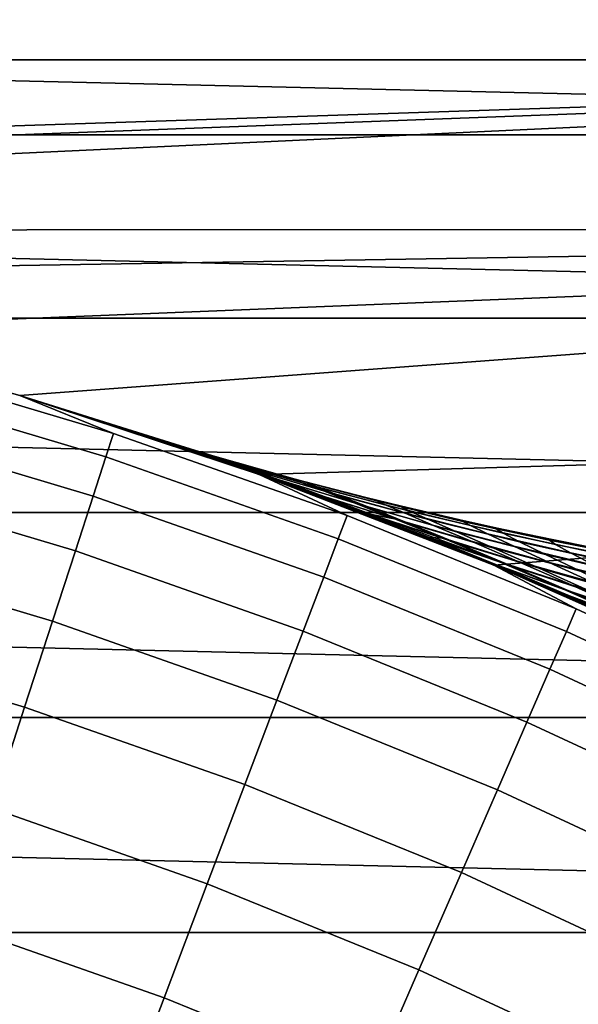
# Model space of a CAD drawing. Header units: metres. Extents: x -28 to 70, y -212 to 27.
# Tile 157 of 220: x 6.39 to 8.78, y 18.44 to 22.67. Entities that reach past the tile are written whole.
import ezdxf

# ---------------------------------------------------------------- set-up
doc = ezdxf.new("R2010")
doc.units = ezdxf.units.M
doc.layers.add('solid_10_261_012_XXX', color=7, linetype='CONTINUOUS')

msp = doc.modelspace()

# ---------------------------------------------------------------- linework, layer by layer
at = {"layer": 'solid_10_261_012_XXX'}
for points in [[(13.863592, 23.168962), (-13.863633, 23.168938), (-14.934378, 22.49365)], [(14.934339, 22.493677), (13.863592, 23.168962), (-14.934378, 22.49365)], [(-16.268246, 22.171923, -5), (-15.211097, 22.910097, -5), (16.268246, 22.171923, -5)], [(-15.211097, 22.910097, -5), (15.211097, 22.910097, -5), (16.268246, 22.171923, -5)], [(-14.934378, 22.49365), (-15.972267, 21.768938), (0, 22), (14.934339, 22.493677)], [(14.934339, 22.493677), (0, 22), (1.079484, 21.973499)], [(14.934339, 22.493677), (1.079484, 21.973499), (2.156389, 21.894062)], [(14.934339, 22.493677), (2.156389, 21.894062), (3.228059, 21.761885), (15.972228, 21.768967)], [(-17.289595, 21.38504, -5), (-16.268246, 22.171923, -5), (17.289595, 21.38504, -5)], [(-16.268246, 22.171923, -5), (16.268246, 22.171923, -5), (17.289595, 21.38504, -5)], [(15.972228, 21.768967), (3.228059, 21.761885), (4.292, 21.577272)], [(15.972228, 21.768967), (4.292, 21.577272), (5.345551, 21.340691)], [(15.972228, 21.768967), (5.345551, 21.340691), (6.386271, 21.052685)], [(15.972228, 21.768967), (6.386271, 21.052685), (7.41157, 20.713972), (16.975023, 20.996393)], [(-18.273003, 20.551092, -5), (-17.289595, 21.38504, -5), (18.273003, 20.551092, -5)], [(-17.289595, 21.38504, -5), (17.289595, 21.38504, -5), (18.273003, 20.551092, -5)], [(6.386271, 21.052685), (5.345551, 21.340691), (5.345564, 21.340687, 143.052673), (6.386263, 21.052687, 143.052673)], [(5.345564, 21.340687, 143.052673), (5.770423, 21.193695, 144.688995), (6.787623, 20.890158, 144.688995), (6.386263, 21.052687, 143.052673)], [(6.787623, 20.890158, 144.688995), (5.770423, 21.193695, 144.688995), (5.742614, 21.091558, 146.340485), (6.754913, 20.789484, 146.340485)], [(6.754913, 20.789484, 146.340485), (5.742614, 21.091558, 146.340485), (5.696187, 20.92104, 147.985901), (6.700301, 20.621407, 147.985901)], [(6.386263, 21.052687, 143.052673), (6.787623, 20.890158, 144.688995), (7.788971, 20.537828, 144.688995), (7.411577, 20.71397, 143.052673)], [(6.824021, 20.914892, 115.282333), (6.806371, 20.920643, 114.641953), (6.386263, 21.052687, 143.052673), (7.411577, 20.71397, 143.052673)], [(6.8004, 20.922585, 114), (6.386271, 21.052685), (6.386263, 21.052687, 143.052673)], [(6.806371, 20.920643, 114.641953), (6.8004, 20.922585, 114), (6.386263, 21.052687, 143.052673)], [(7.497853, 20.682896, 107.059425), (7.41157, 20.713972), (6.386271, 21.052685), (7.378771, 20.725677, 107.674309)], [(7.27026, 20.76399, 108.293869), (7.378771, 20.725677, 107.674309), (6.386271, 21.052685)], [(7.17242, 20.797991, 108.918022), (7.27026, 20.76399, 108.293869), (6.386271, 21.052685)], [(7.085741, 20.827681, 109.545631), (7.17242, 20.797991, 108.918022), (6.386271, 21.052685)], [(7.010279, 20.853201, 110.176582), (7.085741, 20.827681, 109.545631), (6.386271, 21.052685)], [(6.946331, 20.87459, 110.809906), (7.010279, 20.853201, 110.176582), (6.386271, 21.052685)], [(6.893902, 20.891962, 111.445473), (6.946331, 20.87459, 110.809906), (6.386271, 21.052685)], [(6.853052, 20.905399, 112.082596), (6.893902, 20.891962, 111.445473), (6.386271, 21.052685)], [(6.823819, 20.914959, 112.721062), (6.853052, 20.905399, 112.082596), (6.386271, 21.052685)], [(6.80627, 20.920675, 113.36013), (6.823819, 20.914959, 112.721062), (6.386271, 21.052685)], [(6.8004, 20.922585, 114), (6.80627, 20.920675, 113.36013), (6.386271, 21.052685)], [(16.975023, 20.996393), (7.41157, 20.713972), (8.419035, 20.32535)], [(16.975023, 20.996393), (8.419035, 20.32535), (9.406219, 19.887762), (17.940508, 20.177666)], [(6.700301, 20.621407, 147.985901), (5.696187, 20.92104, 147.985901), (5.631227, 20.682451, 149.622192), (6.623889, 20.386236, 149.622192)], [(7.166212, 20.80863, 114), (7.213207, 20.793652, 112.773041), (6.80627, 20.920675, 113.36013), (6.8004, 20.922585, 114)], [(7.166212, 20.80863, 114), (6.8004, 20.922585, 114), (6.806371, 20.920643, 114.641953)], [(7.213207, 20.793652, 112.773041), (6.823819, 20.914959, 112.721062), (6.80627, 20.920675, 113.36013)], [(7.182643, 20.802792, 115.225456), (6.806371, 20.920643, 114.641953), (6.824021, 20.914892, 115.282333)], [(7.198128, 20.799147, 114), (7.166212, 20.80863, 114), (6.806371, 20.920643, 114.641953), (7.182643, 20.802792, 115.225456)], [(7.213207, 20.793652, 112.773041), (7.269536, 20.773577, 111.552399), (6.853052, 20.905399, 112.082596), (6.823819, 20.914959, 112.721062)], [(6.853367, 20.905294, 115.921257), (6.824021, 20.914892, 115.282333), (7.411577, 20.71397, 143.052673)], [(7.182643, 20.802792, 115.225456), (6.824021, 20.914892, 115.282333), (6.853367, 20.905294, 115.921257)], [(7.788971, 20.537828, 144.688995), (6.787623, 20.890158, 144.688995), (6.754913, 20.789484, 146.340485), (7.751435, 20.438854, 146.340485)], [(7.269536, 20.773577, 111.552399), (6.893902, 20.891962, 111.445473), (6.853052, 20.905399, 112.082596)], [(6.89429, 20.891834, 116.558311), (6.853367, 20.905294, 115.921257), (7.411577, 20.71397, 143.052673)], [(7.239957, 20.782568, 116.448151), (6.853367, 20.905294, 115.921257), (6.89429, 20.891834, 116.558311)], [(7.239957, 20.782568, 116.448151), (7.182643, 20.802792, 115.225456), (6.853367, 20.905294, 115.921257)], [(7.269536, 20.773577, 111.552399), (7.368707, 20.738026, 110.342148), (6.946331, 20.87459, 110.809906), (6.893902, 20.891962, 111.445473)], [(6.946716, 20.874462, 117.193375), (6.89429, 20.891834, 116.558311), (7.411577, 20.71397, 143.052673)], [(7.239957, 20.782568, 116.448151), (6.89429, 20.891834, 116.558311), (6.946716, 20.874462, 117.193375)], [(7.368707, 20.738026, 110.342148), (7.010279, 20.853201, 110.176582), (6.946331, 20.87459, 110.809906)], [(7.010621, 20.853086, 117.82605), (6.946716, 20.874462, 117.193375), (7.411577, 20.71397, 143.052673)], [(7.340443, 20.746819, 117.663429), (6.946716, 20.874462, 117.193375), (7.010621, 20.853086, 117.82605)], [(7.340443, 20.746819, 117.663429), (7.239957, 20.782568, 116.448151), (6.946716, 20.874462, 117.193375)], [(7.368707, 20.738026, 110.342148), (7.509833, 20.686798, 109.146515), (7.085741, 20.827681, 109.545631), (7.010279, 20.853201, 110.176582)], [(7.085994, 20.827595, 118.456284), (7.010621, 20.853086, 117.82605), (7.411577, 20.71397, 143.052673)], [(7.340443, 20.746819, 117.663429), (7.010621, 20.853086, 117.82605), (7.085994, 20.827595, 118.456284)], [(7.509833, 20.686798, 109.146515), (7.17242, 20.797991, 108.918022), (7.085741, 20.827681, 109.545631)], [(7.172621, 20.79792, 119.083389), (7.085994, 20.827595, 118.456284), (7.411577, 20.71397, 143.052673)], [(7.483525, 20.695221, 118.866516), (7.085994, 20.827595, 118.456284), (7.172621, 20.79792, 119.083389)], [(7.483525, 20.695221, 118.866516), (7.340443, 20.746819, 117.663429), (7.085994, 20.827595, 118.456284)], [(7.751435, 20.438854, 146.340485), (6.754913, 20.789484, 146.340485), (6.700301, 20.621407, 147.985901), (7.688766, 20.273611, 147.985901)], [(7.213207, 20.793652, 112.773041), (7.166212, 20.80863, 114), (7.198128, 20.799147, 114)], [(7.509833, 20.686798, 109.146515), (7.690521, 20.61981, 107.971199), (7.27026, 20.76399, 108.293869), (7.17242, 20.797991, 108.918022)], [(7.270468, 20.763918, 119.707344), (7.172621, 20.79792, 119.083389), (7.411577, 20.71397, 143.052673)], [(7.483525, 20.695221, 118.866516), (7.172621, 20.79792, 119.083389), (7.270468, 20.763918, 119.707344)], [(7.596702, 20.678717, 116.401016), (7.548413, 20.697845, 115.201805), (7.182643, 20.802792, 115.225456), (7.239957, 20.782568, 116.448151)], [(7.323762, 20.762518, 114), (7.182643, 20.802792, 115.225456), (7.548413, 20.697845, 115.201805), (7.539995, 20.702034, 114)], [(7.198128, 20.799147, 114), (7.182643, 20.802792, 115.225456), (7.323762, 20.762518, 114)], [(7.213207, 20.793652, 112.773041), (7.198128, 20.799147, 114), (7.323762, 20.762518, 114), (7.615889, 20.679438, 112.794632)], [(7.615889, 20.679438, 112.794632), (7.662543, 20.660322, 111.595207), (7.269536, 20.773577, 111.552399), (7.213207, 20.793652, 112.773041)], [(7.687366, 20.643585, 117.59314), (7.596702, 20.678717, 116.401016), (7.239957, 20.782568, 116.448151), (7.340443, 20.746819, 117.663429)], [(7.662543, 20.660322, 111.595207), (7.751511, 20.625044, 110.405769), (7.368707, 20.738026, 110.342148), (7.269536, 20.773577, 111.552399)], [(7.690521, 20.61981, 107.971199), (7.378771, 20.725677, 107.674309), (7.27026, 20.76399, 108.293869)], [(7.378991, 20.725599, 120.326775), (7.270468, 20.763918, 119.707344), (7.411577, 20.71397, 143.052673)], [(7.666925, 20.627615, 120.051094), (7.270468, 20.763918, 119.707344), (7.378991, 20.725599, 120.326775)], [(7.666925, 20.627615, 120.051094), (7.483525, 20.695221, 118.866516), (7.270468, 20.763918, 119.707344)], [(7.615889, 20.679438, 112.794632), (7.323762, 20.762518, 114), (7.539995, 20.702034, 114)], [(7.819865, 20.592197, 118.773567), (7.687366, 20.643585, 117.59314), (7.340443, 20.746819, 117.663429), (7.483525, 20.695221, 118.866516)], [(7.751511, 20.625044, 110.405769), (7.881957, 20.573475, 109.230492), (7.509833, 20.686798, 109.146515), (7.368707, 20.738026, 110.342148)], [(7.690521, 20.61981, 107.971199), (7.907463, 20.537045, 106.82283), (7.497853, 20.682896, 107.059425), (7.378771, 20.725677, 107.674309)], [(7.498093, 20.68281, 120.941597), (7.378991, 20.725599, 120.326775), (7.411577, 20.71397, 143.052673)], [(7.666925, 20.627615, 120.051094), (7.378991, 20.725599, 120.326775), (7.498093, 20.68281, 120.941597)], [(8.598362, 20.250141, 102.945793), (8.419035, 20.32535), (7.41157, 20.713972), (8.415056, 20.326998, 103.50943)], [(8.239669, 20.398722, 104.082161), (8.415056, 20.326998, 103.50943), (7.41157, 20.713972)], [(8.072869, 20.465307, 104.662964), (8.239669, 20.398722, 104.082161), (7.41157, 20.713972)], [(7.91487, 20.52693, 105.251648), (8.072869, 20.465307, 104.662964), (7.41157, 20.713972)], [(7.766215, 20.583632, 105.847488), (7.91487, 20.52693, 105.251648), (7.41157, 20.713972)], [(7.627036, 20.635609, 106.450455), (7.766215, 20.583632, 105.847488), (7.41157, 20.713972)], [(7.497853, 20.682896, 107.059425), (7.627036, 20.635609, 106.450455), (7.41157, 20.713972)], [(7.411577, 20.71397, 143.052673), (7.788971, 20.537828, 144.688995), (8.772127, 20.137533, 144.688995), (8.419036, 20.32535, 143.052673)], [(7.627161, 20.635563, 121.550026), (7.498093, 20.68281, 120.941597), (7.411577, 20.71397, 143.052673), (8.419036, 20.32535, 143.052673)], [(7.609197, 20.683348, 114), (7.539995, 20.702034, 114), (7.548413, 20.697845, 115.201805)], [(7.615889, 20.679438, 112.794632), (7.539995, 20.702034, 114), (7.609197, 20.683348, 114)], [(6.623889, 20.386236, 149.622192), (5.631227, 20.682451, 149.622192), (5.547853, 20.376236, 151.246353), (6.525819, 20.084406, 151.246353)], [(7.99202, 20.524467, 119.936172), (7.819865, 20.592197, 118.773567), (7.483525, 20.695221, 118.866516), (7.666925, 20.627615, 120.051094)], [(7.907463, 20.537045, 106.82283), (7.627036, 20.635609, 106.450455), (7.497853, 20.682896, 107.059425)], [(7.887326, 20.543938, 121.209923), (7.498093, 20.68281, 120.941597), (7.627161, 20.635563, 121.550026)], [(7.99202, 20.524467, 119.936172), (7.666925, 20.627615, 120.051094), (7.498093, 20.68281, 120.941597), (7.887326, 20.543938, 121.209923)], [(7.881957, 20.573475, 109.230492), (8.051561, 20.505627, 108.075035), (7.690521, 20.61981, 107.971199), (7.509833, 20.686798, 109.146515)], [(7.548413, 20.697845, 115.201805), (7.596702, 20.678717, 116.401016), (7.956108, 20.582886, 116.354004), (7.916245, 20.601439, 115.178223)], [(7.875687, 20.614342, 114), (7.548413, 20.697845, 115.201805), (7.916245, 20.601439, 115.178223), (7.917197, 20.604008, 114)], [(7.609197, 20.683348, 114), (7.548413, 20.697845, 115.201805), (7.875687, 20.614342, 114)], [(7.596702, 20.678717, 116.401016), (7.687366, 20.643585, 117.59314), (8.037553, 20.547852, 117.52301), (7.956108, 20.582886, 116.354004)], [(7.615889, 20.679438, 112.794632), (7.609197, 20.683348, 114), (7.875687, 20.614342, 114), (8.021063, 20.575451, 112.816139)], [(7.662543, 20.660322, 111.595207), (7.615889, 20.679438, 112.794632), (8.021063, 20.575451, 112.816139), (8.05878, 20.556608, 111.637878)], [(7.751511, 20.625044, 110.405769), (7.662543, 20.660322, 111.595207), (8.05878, 20.556608, 111.637878), (8.138278, 20.520884, 110.469223)], [(7.688766, 20.273611, 147.985901), (6.700301, 20.621407, 147.985901), (6.623889, 20.386236, 149.622192), (7.601082, 20.042406, 149.622192)], [(8.157331, 20.438486, 105.708), (7.766215, 20.583632, 105.847488), (7.627036, 20.635609, 106.450455)], [(8.495337, 20.321478, 105.84977), (8.157331, 20.438486, 105.708), (7.627036, 20.635609, 106.450455), (7.907463, 20.537045, 106.82283)], [(7.766088, 20.583679, 122.151985), (7.627161, 20.635563, 121.550026), (8.419036, 20.32535, 143.052673)], [(7.887326, 20.543938, 121.209923), (7.627161, 20.635563, 121.550026), (7.766088, 20.583679, 122.151985)], [(7.687366, 20.643585, 117.59314), (7.819865, 20.592197, 118.773567), (8.160071, 20.49614, 118.680794), (8.037553, 20.547852, 117.52301)], [(8.051561, 20.505627, 108.075035), (8.257101, 20.421595, 106.945946), (7.907463, 20.537045, 106.82283), (7.690521, 20.61981, 107.971199)], [(7.881957, 20.573475, 109.230492), (7.751511, 20.625044, 110.405769), (8.138278, 20.520884, 110.469223), (8.25877, 20.46821, 109.314301)], [(7.914391, 20.527115, 122.74662), (7.766088, 20.583679, 122.151985), (8.419036, 20.32535, 143.052673)], [(8.141394, 20.444128, 122.335808), (7.766088, 20.583679, 122.151985), (7.914391, 20.527115, 122.74662)], [(8.200658, 20.440414, 121.073936), (7.887326, 20.543938, 121.209923), (7.766088, 20.583679, 122.151985), (8.141394, 20.444128, 122.335808)], [(8.157331, 20.438486, 105.708), (7.91487, 20.52693, 105.251648), (7.766215, 20.583632, 105.847488)], [(7.819865, 20.592197, 118.773567), (7.99202, 20.524467, 119.936172), (8.321585, 20.427736, 119.821419), (8.160071, 20.49614, 118.680794)], [(8.021063, 20.575451, 112.816139), (7.875687, 20.614342, 114), (7.917197, 20.604008, 114)], [(8.051561, 20.505627, 108.075035), (7.881957, 20.573475, 109.230492), (8.25877, 20.46821, 109.314301), (8.418006, 20.398701, 108.178726)], [(7.917197, 20.604008, 114), (7.916245, 20.601439, 115.178223), (8.022572, 20.578262, 114)], [(7.916245, 20.601439, 115.178223), (7.956108, 20.582886, 116.354004), (8.318081, 20.494812, 116.30719), (8.286032, 20.513243, 115.154747)], [(8.022572, 20.578262, 114), (7.916245, 20.601439, 115.178223), (8.286032, 20.513243, 115.154747), (8.291865, 20.515604, 114)], [(8.021063, 20.575451, 112.816139), (7.917197, 20.604008, 114), (8.022572, 20.578262, 114)], [(7.956108, 20.582886, 116.354004), (8.037553, 20.547852, 117.52301), (8.390921, 20.459419, 117.453156), (8.318081, 20.494812, 116.30719)], [(8.021063, 20.575451, 112.816139), (8.022572, 20.578262, 114), (8.291865, 20.515604, 114), (8.428589, 20.48126, 112.837524)], [(8.05878, 20.556608, 111.637878), (8.021063, 20.575451, 112.816139), (8.428589, 20.48126, 112.837524), (8.458127, 20.462099, 111.680321)], [(-19.216139, 19.672062, -5), (-18.273003, 20.551092, -5), (19.216139, 19.672062, -5)], [(-18.273003, 20.551092, -5), (18.273003, 20.551092, -5), (19.216139, 19.672062, -5)], [(8.772127, 20.137533, 144.688995), (7.788971, 20.537828, 144.688995), (7.751435, 20.438854, 146.340485), (8.729853, 20.040487, 146.340485)], [(7.99202, 20.524467, 119.936172), (7.887326, 20.543938, 121.209923), (8.200658, 20.440414, 121.073936)], [(8.495337, 20.321478, 105.84977), (7.907463, 20.537045, 106.82283), (8.257101, 20.421595, 106.945946)], [(8.037553, 20.547852, 117.52301), (8.160071, 20.49614, 118.680794), (8.504075, 20.406918, 118.588341), (8.390921, 20.459419, 117.453156)], [(8.138278, 20.520884, 110.469223), (8.05878, 20.556608, 111.637878), (8.458127, 20.462099, 111.680321), (8.528908, 20.425301, 110.532364)], [(8.071971, 20.465662, 123.333992), (7.914391, 20.527115, 122.74662), (8.419036, 20.32535, 143.052673)], [(8.425619, 20.328201, 123.423668), (8.141394, 20.444128, 122.335808), (7.914391, 20.527115, 122.74662), (8.071971, 20.465662, 123.333992)], [(8.436654, 20.324196, 104.631355), (8.072869, 20.465307, 104.662964), (7.91487, 20.52693, 105.251648)], [(8.157331, 20.438486, 105.708), (8.436654, 20.324196, 104.631355), (7.91487, 20.52693, 105.251648)], [(7.99202, 20.524467, 119.936172), (8.200658, 20.440414, 121.073936), (8.519053, 20.342747, 120.938087), (8.321585, 20.427736, 119.821419)], [(8.257101, 20.421595, 106.945946), (8.051561, 20.505627, 108.075035), (8.418006, 20.398701, 108.178726), (8.612843, 20.312576, 107.068993)], [(8.25877, 20.46821, 109.314301), (8.138278, 20.520884, 110.469223), (8.528908, 20.425301, 110.532364), (8.640191, 20.370859, 109.397743)], [(8.160071, 20.49614, 118.680794), (8.321585, 20.427736, 119.821419), (8.655557, 20.337362, 119.707024), (8.504075, 20.406918, 118.588341)], [(8.440385, 20.482922, 114), (8.291865, 20.515604, 114), (8.286032, 20.513243, 115.154747)], [(8.286032, 20.513243, 115.154747), (8.318081, 20.494812, 116.30719), (8.682526, 20.414238, 116.260643), (8.657668, 20.432932, 115.131409)], [(8.460468, 20.478603, 114), (8.286032, 20.513243, 115.154747), (8.657668, 20.432932, 115.131409), (8.668718, 20.435194, 114)], [(8.440385, 20.482922, 114), (8.286032, 20.513243, 115.154747), (8.460468, 20.478603, 114)], [(8.428589, 20.48126, 112.837524), (8.291865, 20.515604, 114), (8.440385, 20.482922, 114)], [(8.318081, 20.494812, 116.30719), (8.390921, 20.459419, 117.453156), (8.747387, 20.378094, 117.383667), (8.682526, 20.414238, 116.260643)], [(8.238589, 20.399158, 123.914337), (8.071971, 20.465662, 123.333992), (8.419036, 20.32535, 143.052673)], [(8.425619, 20.328201, 123.423668), (8.071971, 20.465662, 123.333992), (8.238589, 20.399158, 123.914337)], [(8.436654, 20.324196, 104.631355), (8.239669, 20.398722, 104.082161), (8.072869, 20.465307, 104.662964)], [(8.418006, 20.398701, 108.178726), (8.25877, 20.46821, 109.314301), (8.640191, 20.370859, 109.397743), (8.789791, 20.298992, 108.282028)], [(8.390921, 20.459419, 117.453156), (8.504075, 20.406918, 118.588341), (8.851802, 20.3244, 118.496353), (8.747387, 20.378094, 117.383667)], [(8.428589, 20.48126, 112.837524), (8.440385, 20.482922, 114), (8.460468, 20.478603, 114), (8.838328, 20.396437, 112.858742)], [(8.458127, 20.462099, 111.680321), (8.428589, 20.48126, 112.837524), (8.838328, 20.396437, 112.858742), (8.860463, 20.376453, 111.722435)], [(8.528908, 20.425301, 110.532364), (8.458127, 20.462099, 111.680321), (8.860463, 20.376453, 111.722435), (8.923299, 20.338049, 110.595032)], [(8.838328, 20.396437, 112.858742), (8.460468, 20.478603, 114), (8.668718, 20.435194, 114)], [(8.729853, 20.040487, 146.340485), (7.751435, 20.438854, 146.340485), (7.688766, 20.273611, 147.985901), (8.659274, 19.878466, 147.985901)], [(8.714437, 20.223497, 123.249039), (8.442583, 20.340065, 122.179871), (8.141394, 20.444128, 122.335808), (8.425619, 20.328201, 123.423668)], [(8.200658, 20.440414, 121.073936), (8.141394, 20.444128, 122.335808), (8.442583, 20.340065, 122.179871)], [(8.495337, 20.321478, 105.84977), (8.762877, 20.205442, 104.791122), (8.436654, 20.324196, 104.631355), (8.157331, 20.438486, 105.708)], [(8.200658, 20.440414, 121.073936), (8.442583, 20.340065, 122.179871), (8.749418, 20.241274, 122.024017), (8.519053, 20.342747, 120.938087)], [(8.495337, 20.321478, 105.84977), (8.257101, 20.421595, 106.945946), (8.612843, 20.312576, 107.068993), (8.840121, 20.21006, 105.991562)], [(8.321585, 20.427736, 119.821419), (8.519053, 20.342747, 120.938087), (8.842459, 20.250938, 120.802597), (8.655557, 20.337362, 119.707024)], [(8.504075, 20.406918, 118.588341), (8.655557, 20.337362, 119.707024), (8.993876, 20.253279, 119.593155), (8.851802, 20.3244, 118.496353)], [(8.640191, 20.370859, 109.397743), (8.528908, 20.425301, 110.532364), (8.923299, 20.338049, 110.595032), (9.026137, 20.281275, 109.480614)], [(8.668718, 20.435194, 114), (8.657668, 20.432932, 115.131409), (8.852817, 20.398867, 114)], [(8.657668, 20.432932, 115.131409), (8.682526, 20.414238, 116.260643), (9.049348, 20.340897, 116.214424), (9.031046, 20.360184, 115.108246)], [(8.852817, 20.398867, 114), (8.657668, 20.432932, 115.131409), (9.031046, 20.360184, 115.108246), (9.051335, 20.361784, 114)], [(8.838328, 20.396437, 112.858742), (8.668718, 20.435194, 114), (8.852817, 20.398867, 114)], [(8.682526, 20.414238, 116.260643), (8.747387, 20.378094, 117.383667), (9.106868, 20.303675, 117.314667), (9.049348, 20.340897, 116.214424)], [(6.525819, 20.084406, 151.246353), (5.547853, 20.376236, 151.246353), (5.44622, 20.002956, 152.855377), (6.406271, 19.716473, 152.855377)], [(7.601082, 20.042406, 149.622192), (6.623889, 20.386236, 149.622192), (6.525819, 20.084406, 151.246353), (7.488544, 19.745667, 151.246353)], [(8.414025, 20.327425, 124.487389), (8.238589, 20.399158, 123.914337), (8.419036, 20.32535, 143.052673)], [(8.736259, 20.196268, 124.47139), (8.425619, 20.328201, 123.423668), (8.238589, 20.399158, 123.914337), (8.414025, 20.327425, 124.487389)], [(8.741755, 20.194347, 103.594841), (8.415056, 20.326998, 103.50943), (8.239669, 20.398722, 104.082161)], [(8.436654, 20.324196, 104.631355), (8.741755, 20.194347, 103.594841), (8.239669, 20.398722, 104.082161)], [(8.612843, 20.312576, 107.068993), (8.418006, 20.398701, 108.178726), (8.789791, 20.298992, 108.282028), (8.974642, 20.210054, 107.191643)], [(8.789791, 20.298992, 108.282028), (8.640191, 20.370859, 109.397743), (9.026137, 20.281275, 109.480614), (9.166855, 20.206457, 108.384666)], [(8.747387, 20.378094, 117.383667), (8.851802, 20.3244, 118.496353), (9.203181, 20.248455, 118.404976), (9.106868, 20.303675, 117.314667)], [(8.597793, 20.250381, 125.052345), (8.414025, 20.327425, 124.487389), (8.419036, 20.32535, 143.052673)], [(8.736259, 20.196268, 124.47139), (8.414025, 20.327425, 124.487389), (8.597793, 20.250381, 125.052345)], [(8.741755, 20.194347, 103.594841), (8.598362, 20.250141, 102.945793), (8.415056, 20.326998, 103.50943)], [(9.613717, 19.78829, 100.282997), (9.406219, 19.887762), (8.419035, 20.32535), (9.398804, 19.891266, 100.794556)], [(9.189854, 19.988661, 101.315865), (9.398804, 19.891266, 100.794556), (8.419035, 20.32535)], [(8.986395, 20.080954, 101.848396), (9.189854, 19.988661, 101.315865), (8.419035, 20.32535)], [(8.789185, 20.168051, 102.391602), (8.986395, 20.080954, 101.848396), (8.419035, 20.32535)], [(8.598362, 20.250141, 102.945793), (8.789185, 20.168051, 102.391602), (8.419035, 20.32535)], [(8.419036, 20.32535, 143.052673), (8.772127, 20.137533, 144.688995), (9.734796, 19.690207, 144.688995), (9.406212, 19.887764, 143.052673)], [(8.789343, 20.16798, 125.608536), (8.597793, 20.250381, 125.052345), (8.419036, 20.32535, 143.052673), (9.406212, 19.887764, 143.052673)], [(9.012624, 20.090879, 124.279327), (8.714437, 20.223497, 123.249039), (8.425619, 20.328201, 123.423668), (8.736259, 20.196268, 124.47139)], [(8.762877, 20.205442, 104.791122), (9.056124, 20.07375, 103.771942), (8.741755, 20.194347, 103.594841), (8.436654, 20.324196, 104.631355)], [(8.442583, 20.340065, 122.179871), (8.714437, 20.223497, 123.249039), (9.009464, 20.123472, 123.074394), (8.749418, 20.241274, 122.024017)], [(8.762877, 20.205442, 104.791122), (8.495337, 20.321478, 105.84977), (8.840121, 20.21006, 105.991562), (9.096532, 20.091433, 104.951019)], [(8.519053, 20.342747, 120.938087), (8.749418, 20.241274, 122.024017), (9.061857, 20.147833, 121.868492), (8.842459, 20.250938, 120.802597)], [(8.655557, 20.337362, 119.707024), (8.842459, 20.250938, 120.802597), (9.170826, 20.164995, 120.667686), (8.993876, 20.253279, 119.593155)], [(8.840121, 20.21006, 105.991562), (8.612843, 20.312576, 107.068993), (8.974642, 20.210054, 107.191643), (9.19166, 20.104397, 106.132996)], [(8.659274, 19.878466, 147.985901), (7.688766, 20.273611, 147.985901), (7.601082, 20.042406, 149.622192), (8.560522, 19.651768, 149.622192)], [(9.069551, 20.048452, 125.477051), (8.736259, 20.196268, 124.47139), (8.597793, 20.250381, 125.052345), (8.789343, 20.16798, 125.608536)], [(9.068939, 20.049116, 102.600212), (8.789185, 20.168051, 102.391602), (8.598362, 20.250141, 102.945793)], [(8.741755, 20.194347, 103.594841), (9.068939, 20.049116, 102.600212), (8.598362, 20.250141, 102.945793)], [(8.749418, 20.241274, 122.024017), (9.009464, 20.123472, 123.074394), (9.310671, 20.028267, 122.900032), (9.061857, 20.147833, 121.868492)], [(8.714437, 20.223497, 123.249039), (9.012624, 20.090879, 124.279327), (9.295742, 19.989557, 124.087135), (9.009464, 20.123472, 123.074394)], [(9.333535, 19.942377, 125.268852), (9.012624, 20.090879, 124.279327), (8.736259, 20.196268, 124.47139), (9.069551, 20.048452, 125.477051)], [(9.056124, 20.07375, 103.771942), (9.371461, 19.926664, 102.794006), (9.068939, 20.049116, 102.600212), (8.741755, 20.194347, 103.594841)], [(9.056124, 20.07375, 103.771942), (8.762877, 20.205442, 104.791122), (9.096532, 20.091433, 104.951019), (9.378549, 19.95705, 103.949333)], [(9.734796, 19.690207, 144.688995), (8.772127, 20.137533, 144.688995), (8.729853, 20.040487, 146.340485), (9.687882, 19.595316, 146.340485)], [(7.488544, 19.745667, 151.246353), (6.525819, 20.084406, 151.246353), (6.406271, 19.716473, 152.855377), (7.351359, 19.38394, 152.855377)], [(8.560522, 19.651768, 149.622192), (7.601082, 20.042406, 149.622192), (7.488544, 19.745667, 151.246353), (8.433779, 19.360811, 151.246353)], [(9.687882, 19.595316, 146.340485), (8.729853, 20.040487, 146.340485), (8.659274, 19.878466, 147.985901), (9.609558, 19.436893, 147.985901)], [(6.406271, 19.716473, 152.855377), (5.44622, 20.002956, 152.855377), (5.326516, 19.563307, 154.446289), (6.265465, 19.283119, 154.446289)], [(9.609558, 19.436893, 147.985901), (8.659274, 19.878466, 147.985901), (8.560522, 19.651768, 149.622192), (9.499969, 19.215231, 149.622192)], [(8.433779, 19.360811, 151.246353), (7.488544, 19.745667, 151.246353), (7.351359, 19.38394, 152.855377), (8.279278, 19.006136, 152.855377)], [(7.351359, 19.38394, 152.855377), (6.406271, 19.716473, 152.855377), (6.265465, 19.283119, 154.446289), (7.189781, 18.957895, 154.446289)], [(-20.117163, 18.74966, -5), (-19.216139, 19.672062, -5), (20.117163, 18.74966, -5)], [(-19.216139, 19.672062, -5), (19.216139, 19.672062, -5), (20.117163, 18.74966, -5)], [(9.499969, 19.215231, 149.622192), (8.560522, 19.651768, 149.622192), (8.433779, 19.360811, 151.246353), (9.359316, 18.930738, 151.246353)], [(8.279278, 19.006136, 152.855377), (7.351359, 19.38394, 152.855377), (7.189781, 18.957895, 154.446289), (8.097305, 18.588394, 154.446289)], [(9.359316, 18.930738, 151.246353), (8.433779, 19.360811, 151.246353), (8.279278, 19.006136, 152.855377), (9.18786, 18.583941, 152.855377)], [(7.189781, 18.957895, 154.446289), (6.265465, 19.283119, 154.446289), (6.103663, 18.785145, 156.016159), (7.004109, 18.468319, 156.016159)], [(9.18786, 18.583941, 152.855377), (8.279278, 19.006136, 152.855377), (8.097305, 18.588394, 154.446289), (8.985917, 18.175478, 154.446289)], [(8.097305, 18.588394, 154.446289), (7.189781, 18.957895, 154.446289), (7.004109, 18.468319, 156.016159), (7.888197, 18.10836, 156.016159)], [(7.004109, 18.468319, 156.016159), (6.103663, 18.785145, 156.016159), (5.921164, 18.223467, 157.562057), (6.794686, 17.916115, 157.562057)], [(-20.973801, 17.786221, -5), (-20.117163, 18.74966, -5), (20.973801, 17.786221, -5)], [(-20.117163, 18.74966, -5), (20.117163, 18.74966, -5), (20.973801, 17.786221, -5)], [(8.985917, 18.175478, 154.446289), (8.097305, 18.588394, 154.446289), (7.888197, 18.10836, 156.016159), (8.753861, 17.706108, 156.016159)], [(7.888197, 18.10836, 156.016159), (7.004109, 18.468319, 156.016159), (6.794686, 17.916115, 157.562057), (7.652339, 17.566919, 157.562057)]]:
    msp.add_3dface(points, dxfattribs=at)

doc.saveas('drawing.dxf')
